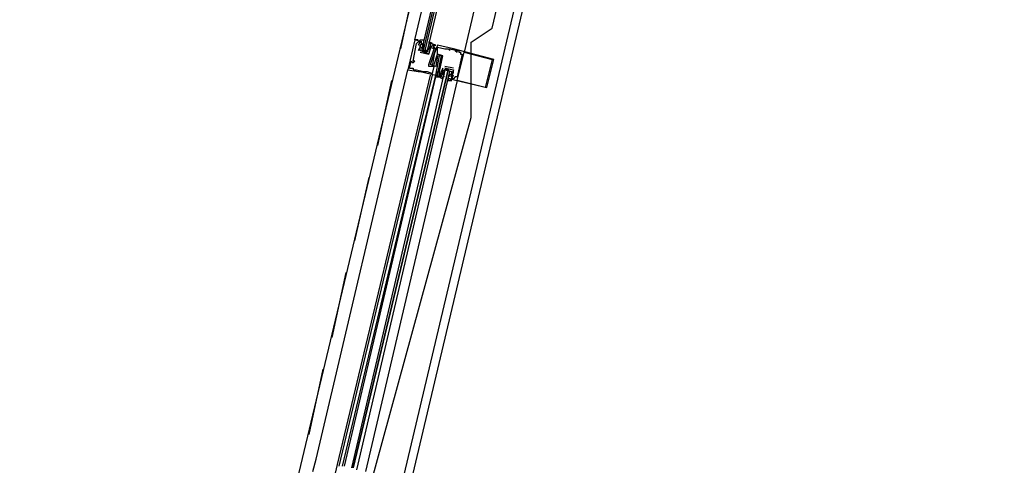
# Model space of a CAD drawing. Header units: feet. Extents: x -79 to 198, y -22 to 181.
# Tile 156 of 203: x 117.22 to 124.68, y 84.21 to 87.58. Entities that reach past the tile are written whole.
import ezdxf

# ---------------------------------------------------------------- set-up
doc = ezdxf.new("R2010")
doc.units = ezdxf.units.FT
doc.layers.add('A-AREA-COMUN', color=252, linetype='CONTINUOUS')
doc.layers.add('A-LINEA', color=7, linetype='CONTINUOUS')

msp = doc.modelspace()

# ---------------------------------------------------------------- linework, layer by layer
at = {"layer": 'A-AREA-COMUN'}
msp.add_lwpolyline([(118, 75.4844), (119.808, 83.8044), (120.64, 86.8444), (120.64, 87.4133), (120.8, 87.52), (121.36, 89.8844)], dxfattribs=at)
at = {"layer": 'A-LINEA'}
for p, q in [((120.92, 90.8044), (119.2667, 83.8711)), ((121.6667, 90.6311), (120.0267, 83.6978)), ((120.1067, 87.3644), (120.2133, 87.8578)), ((120.2667, 87.4178), (120.2133, 87.4311)), ((120.2133, 87.4311), (120.2133, 87.4311)), ((120.2267, 87.4044), (120.2267, 87.4044)), ((120.24, 87.4178), (120.24, 87.4178)), ((120.24, 87.3911), (120.24, 87.3911)), ((120.2533, 87.3778), (120.24, 87.3511)), ((120.2533, 87.4178), (120.2533, 87.4178)), ((120.2533, 87.3911), (120.2533, 87.3911)), ((120.2533, 87.3911), (120.2533, 87.3911)), ((120.2533, 87.3911), (120.2533, 87.3911)), ((120.2533, 87.3778), (120.2533, 87.3778)), ((120.2533, 87.3778), (120.2533, 87.3778)), ((120.2665, 87.368), (120.2655, 87.3798)), ((120.2667, 87.4178), (120.2667, 87.4178)), ((120.2667, 87.4044), (120.2667, 87.4044)), ((120.2667, 87.4044), (120.2667, 87.3911)), ((120.2667, 87.3911), (120.2667, 87.3911)), ((120.2667, 87.3778), (120.2667, 87.3778)), ((120.2791, 87.3622), (120.2786, 87.3825)), ((120.2799, 87.3813), (120.2788, 87.3932)), ((120.2792, 87.3893), (120.279, 87.4076)), ((120.3067, 87.3644), (120.3067, 87.3644)), ((120.32, 87.3911), (120.32, 87.3911)), ((120.32, 87.3778), (120.32, 87.3911)), ((120.32, 87.3778), (120.32, 87.3778)), ((120.3314, 87.375), (120.3217, 87.357)), ((120.3285, 87.38), (120.3223, 87.3699)), ((120.3285, 87.3667), (120.3223, 87.3565)), ((120.3333, 87.4044), (120.3333, 87.4044)), ((120.3333, 87.3778), (120.3333, 87.3778)), ((120.3333, 87.3644), (120.3333, 87.3644)), ((120.3333, 87.3644), (120.3333, 87.3644)), ((120.3436, 87.387), (120.3352, 87.3708)), ((120.3467, 87.3911), (120.3467, 87.3911)), ((120.3467, 87.3644), (120.3467, 87.3644)), ((120.36, 87.3911), (120.36, 87.3911)), ((120.36, 87.3911), (120.36, 87.3911)), ((120.36, 87.3778), (120.36, 87.3778)), ((120.36, 87.3644), (120.36, 87.3644)), ((120.36, 87.3644), (120.36, 87.3644)), ((120.3733, 87.3911), (120.3733, 87.3911)), ((120.3733, 87.3644), (120.3733, 87.3644)), ((120.3867, 87.3911), (120.3867, 87.3911)), ((120.3867, 87.3778), (120.3867, 87.3778)), ((120.44, 87.3644), (120.44, 87.3644)), ((120.4533, 87.3644), (120.4533, 87.3644)), ((120.4667, 87.3644), (120.4667, 87.3644)), ((120.48, 87.3644), (120.48, 87.3644)), ((120.5067, 87.3644), (120.5067, 87.3644)), ((120.24, 87.3511), (120.24, 87.3511)), ((120.2533, 87.3511), (120.2533, 87.3511)), ((120.2533, 87.3511), (120.2533, 87.3511)), ((120.2533, 87.3378), (120.32, 87.3244)), ((120.2533, 87.3378), (120.2533, 87.3378)), ((120.3067, 87.3378), (120.2667, 87.3511)), ((120.28, 87.3511), (120.2933, 87.3511)), ((120.3067, 87.3511), (120.3067, 87.3511)), ((120.32, 87.3378), (120.32, 87.3378)), ((120.32, 87.3378), (120.32, 87.3378)), ((120.32, 87.3244), (120.32, 87.3244)), ((120.32, 87.3244), (120.32, 87.3244)), ((120.36, 87.3244), (120.36, 87.3244)), ((120.3867, 87.3244), (120.3867, 87.3244)), ((120.3867, 87.3244), (120.3867, 87.3244)), ((120.3867, 87.3111), (120.3867, 87.3111)), ((120.4, 87.3111), (120.4, 87.3111)), ((120.4133, 87.3111), (120.4133, 87.3111)), ((120.4267, 87.3111), (120.4267, 87.3111)), ((120.48, 87.3511), (120.48, 87.3511)), ((120.52, 87.3511), (120.52, 87.3511)), ((120.5333, 87.3511), (120.5333, 87.3511)), ((120.5333, 87.3511), (120.5333, 87.3511)), ((120.5333, 87.3378), (120.5333, 87.3378)), ((120.5467, 87.3511), (120.5467, 87.3511)), ((120.5467, 87.3378), (120.5467, 87.3378)), ((120.56, 87.3378), (120.56, 87.3378)), ((120.56, 87.3244), (120.56, 87.3244)), ((120.5733, 87.3244), (120.5733, 87.3244)), ((120.5867, 87.3378), (120.5867, 87.3378)), ((120.8, 87.2844), (120.8, 87.2844)), ((120.8133, 87.2844), (120.8133, 87.2844)), ((120.1733, 87.2178), (120.1733, 87.2178)), ((120.1867, 87.2711), (120.1867, 87.2711)), ((120.2, 87.2711), (120.2, 87.2711)), ((120.2, 87.2578), (120.2, 87.2578)), ((120.2, 87.2178), (120.2, 87.2178)), ((120.2133, 87.2711), (120.2133, 87.2711)), ((120.32, 87.2444), (120.32, 87.2444)), ((120.32, 87.2311), (120.32, 87.2311)), ((120.3333, 87.2444), (120.3333, 87.2444)), ((120.3467, 87.2444), (120.3467, 87.2444)), ((120.36, 87.2444), (120.36, 87.2444)), ((120.36, 87.2311), (120.36, 87.2311)), ((120.3733, 87.2311), (120.3733, 87.2311)), ((120.4267, 87.2178), (120.4267, 87.2178)), ((120.4267, 87.2178), (120.4267, 87.2178)), ((120.5067, 87.2178), (120.44, 87.2311)), ((120.44, 87.2311), (120.44, 87.2311)), ((120.44, 87.2178), (120.44, 87.2178)), ((120.44, 87.2178), (120.44, 87.2178)), ((120.4933, 87.2044), (120.44, 87.2178)), ((120.5067, 87.2178), (120.5067, 87.2178)), ((119.4667, 84.2578), (120.16, 87.2044)), ((119.6267, 84.2178), (120.3333, 87.1644)), ((119.64, 84.2044), (120.3467, 87.1644)), ((119.6667, 84.2044), (120.3733, 87.1644)), ((119.68, 84.2044), (120.3733, 87.1511)), ((120.16, 87.2044), (120.16, 87.2044)), ((120.2, 87.2044), (120.2, 87.2044)), ((120.2133, 87.2044), (120.2133, 87.2044)), ((120.2267, 87.2044), (120.2267, 87.2044)), ((120.24, 87.1911), (120.24, 87.1911)), ((120.2533, 87.1911), (120.2533, 87.1911)), ((120.28, 87.1911), (120.28, 87.1911)), ((120.2933, 87.1911), (120.2933, 87.1911)), ((120.3067, 87.1911), (120.3067, 87.1911)), ((120.3467, 87.1778), (120.3467, 87.1778)), ((120.3733, 87.1511), (120.3733, 87.1644)), ((120.3733, 87.1644), (120.3733, 87.1644)), ((120.3733, 87.1644), (120.3733, 87.1644)), ((120.3733, 87.1511), (120.3733, 87.1644)), ((120.3733, 87.1511), (120.3733, 87.1644)), ((120.3867, 87.1911), (120.3867, 87.1911)), ((120.3867, 87.1911), (120.3867, 87.1911)), ((120.3867, 87.1778), (120.3867, 87.1778)), ((120.3867, 87.1778), (120.3867, 87.1778)), ((120.3867, 87.1644), (120.3867, 87.1644)), ((120.4, 87.1911), (120.4, 87.1911)), ((120.4, 87.1644), (120.4, 87.1644)), ((120.4, 87.1511), (120.4, 87.1511)), ((120.4133, 87.1911), (120.4133, 87.1911)), ((120.4133, 87.1911), (120.4133, 87.1911)), ((120.4133, 87.1778), (120.4133, 87.1778)), ((120.4133, 87.1511), (120.4133, 87.1511)), ((120.4267, 87.1911), (120.4267, 87.1911)), ((120.4267, 87.1778), (120.4267, 87.1778)), ((120.4267, 87.1778), (120.4267, 87.1778)), ((120.4267, 87.1644), (120.4267, 87.1778)), ((120.4267, 87.1644), (120.4267, 87.1644)), ((120.4286, 87.1672), (120.4383, 87.1852)), ((120.4297, 87.1552), (120.4381, 87.1714)), ((120.4315, 87.1755), (120.4377, 87.1857)), ((120.4315, 87.1489), (120.4377, 87.159)), ((120.44, 87.1911), (120.44, 87.1911)), ((120.44, 87.1778), (120.44, 87.1778)), ((120.4533, 87.2044), (120.4667, 87.2044)), ((120.48, 87.1778), (120.48, 87.1778)), ((120.48, 87.1644), (120.48, 87.1511)), ((120.48, 87.1644), (120.48, 87.1644)), ((120.48, 87.1511), (120.48, 87.1511)), ((120.48, 87.1378), (120.48, 87.1378)), ((120.4933, 87.1644), (120.4933, 87.1644)), ((120.4933, 87.1644), (120.4933, 87.1644)), ((120.4933, 87.1511), (120.4933, 87.1511)), ((120.4933, 87.1511), (120.4933, 87.1511)), ((120.4933, 87.1378), (120.4933, 87.1378)), ((120.4935, 87.1743), (120.4945, 87.1624)), ((120.4935, 87.1476), (120.4945, 87.1357)), ((120.4941, 87.1529), (120.4944, 87.1346)), ((120.4942, 87.1801), (120.4948, 87.1597)), ((120.5067, 87.2044), (120.5067, 87.2044)), ((120.5067, 87.1778), (120.5067, 87.2044)), ((120.5067, 87.2044), (120.5067, 87.2044)), ((120.5067, 87.2044), (120.5067, 87.2044)), ((120.5067, 87.1778), (120.5067, 87.1778)), ((120.5067, 87.1644), (120.5067, 87.1644)), ((120.5067, 87.1644), (120.5067, 87.1644)), ((120.5067, 87.1378), (120.5067, 87.1378)), ((120.52, 87.1511), (120.52, 87.1511)), ((120.5333, 87.1511), (120.5333, 87.1511)), ((120.5333, 87.1244), (119.84, 84.1644)), ((119.9333, 86.6311), (120.04, 87.1244)), ((120.5333, 87.1244), (120.5333, 87.1244)), ((120.7467, 87.0711), (120.7467, 87.0711)), ((120.76, 87.0711), (120.76, 87.0711)), ((119.76, 85.9111), (119.8667, 86.3911)), ((119.5867, 85.1778), (119.6933, 85.6711)), ((119.4133, 84.4444), (119.52, 84.9378)), ((119.44, 84.1644), (119.4667, 84.2578)), ((119.6133, 84.1511), (119.6267, 84.2178))]:
    msp.add_line(p, q, dxfattribs=at)
for points in [[(117.0933, 59.0178), (114.4, 59.6578), (118.2, 75.6978), (122, 91.7511), (124.68, 91.1111)], [(121.3867, 90.6978), (120.96, 88.9244), (120.5867, 87.3378)], [(120.24, 87.4311), (120.24, 87.4311), (120.2133, 87.4311), (120.5867, 89.0044)], [(120.6533, 88.9911), (120.2667, 87.3644), (120.2667, 87.3511), (120.28, 87.3511), (120.6667, 88.9911)], [(120.6933, 88.9778), (120.3067, 87.3511), (120.2933, 87.3511), (120.68, 88.9911)], [(120.2133, 87.4311), (120.16, 87.2044), (120.24, 87.1911), (120.2533, 87.1911), (120.3733, 87.1644), (120.4, 87.3111), (120.4, 87.3111)], [(120.1733, 87.2178), (120.1867, 87.2711), (120.2, 87.2578), (120.2133, 87.2711), (120.2, 87.2711), (120.2267, 87.4044), (120.24, 87.4178), (120.2533, 87.4178), (120.24, 87.3911)], [(120.1733, 87.2178), (120.2, 87.2178), (120.2, 87.2044), (120.2133, 87.2044), (120.2267, 87.2044), (120.28, 87.1911), (120.2933, 87.1911), (120.3067, 87.1911), (120.3467, 87.1778), (120.36, 87.2311), (120.32, 87.2311), (120.32, 87.2444), (120.36, 87.3644), (120.36, 87.3644)], [(120.24, 87.4311), (120.24, 87.4311), (120.2133, 87.4311)], [(120.24, 87.4311), (120.24, 87.4311), (120.2133, 87.4311)], [(120.2533, 87.3511), (120.2533, 87.3778), (120.2533, 87.3911), (120.2667, 87.4044), (120.2533, 87.4178), (120.2667, 87.4178), (120.2533, 87.4178), (120.2533, 87.4311), (120.28, 87.4311), (120.28, 87.4178)], [(120.32, 87.3244), (120.2533, 87.3511), (120.2533, 87.3911), (120.2533, 87.3778), (120.2533, 87.3911), (120.2667, 87.4044), (120.2667, 87.4044)], [(120.2667, 87.3778), (120.2667, 87.3511), (120.3067, 87.3511), (120.32, 87.3644)], [(120.3067, 87.3378), (120.32, 87.3644), (120.3333, 87.3778), (120.3333, 87.3911), (120.3333, 87.4044), (120.3467, 87.4044), (120.32, 87.4178), (120.32, 87.4044), (120.3333, 87.4044)], [(120.32, 87.3244), (120.3333, 87.3644), (120.3333, 87.3644), (120.3467, 87.3911), (120.36, 87.3911), (120.3467, 87.3644)], [(120.3333, 87.3778), (120.3333, 87.3644), (120.32, 87.3378)], [(120.3867, 87.3111), (120.3733, 87.2311), (120.3333, 87.2444), (120.3733, 87.3644), (120.36, 87.3778), (120.36, 87.3644), (120.36, 87.3911), (120.3733, 87.3911), (120.3333, 87.4044)], [(120.48, 87.1378), (120.76, 87.0711), (120.8133, 87.2844), (120.5067, 87.3644), (120.3867, 87.3911), (120.36, 87.3244), (120.3467, 87.2444)], [(120.4, 87.1911), (120.4267, 87.3111), (120.3867, 87.3244), (120.3867, 87.3778), (120.44, 87.3644), (120.4533, 87.3644), (120.4667, 87.3644), (120.48, 87.3511), (120.48, 87.3644), (120.5333, 87.3511), (120.52, 87.3511), (120.5333, 87.3378), (120.5333, 87.3511), (120.5467, 87.3511), (120.5467, 87.3378), (120.56, 87.3378), (120.56, 87.3244), (120.5733, 87.3244), (120.5333, 87.1511), (120.52, 87.1511), (120.5067, 87.1378), (120.4933, 87.1378), (120.5067, 87.1644), (120.5067, 87.1644)], [(120.36, 87.2444), (120.3867, 87.3244), (120.4133, 87.3111), (120.3867, 87.1778), (120.3867, 87.1911), (120.3867, 87.1778), (120.3867, 87.1644), (120.3733, 87.1644), (120.4133, 87.1511)], [(120.8, 87.2844), (120.7467, 87.0711), (120.5333, 87.1244), (120.5867, 87.3378), (120.8, 87.2844)], [(120.4267, 87.2178), (120.4133, 87.1911), (120.4133, 87.1911), (120.4, 87.1511), (120.4, 87.1644), (120.4, 87.1911)], [(120.4267, 87.1778), (120.4133, 87.1778), (120.4133, 87.1911), (120.4267, 87.1911), (120.4267, 87.1778), (120.4267, 87.2178)], [(120.44, 87.2178), (120.5067, 87.2044), (120.4933, 87.1644)], [(119.7733, 84.1778), (120.48, 87.1911), (120.4667, 87.2044), (119.7467, 84.1911), (120.4667, 87.2044), (120.4533, 87.2044), (120.44, 87.2044), (119.7333, 84.1911)], [(120.3733, 87.1511), (120.4, 87.1511), (120.4, 87.1511)], [(120.3733, 87.1511), (120.4, 87.1511), (120.4, 87.1511)], [(120.3733, 87.1511), (120.4, 87.1511), (120.4, 87.1511)], [(120.44, 87.2044), (120.4267, 87.1911), (120.4267, 87.1778), (120.4133, 87.1644), (120.4133, 87.1511), (120.4, 87.1511), (120.4267, 87.1378), (120.4267, 87.1511)], [(120.4267, 87.1778), (120.44, 87.1911), (120.44, 87.2044), (120.4933, 87.1911), (120.4933, 87.1778), (120.48, 87.1644)], [(120.48, 87.1378), (120.4667, 87.1378), (120.4667, 87.1244), (120.4933, 87.1244), (120.48, 87.1378), (120.4933, 87.1378), (120.4933, 87.1511), (120.4933, 87.1644), (120.4933, 87.1778), (120.4933, 87.1911)], [(120.4933, 87.1644), (120.5067, 87.1644), (120.4933, 87.1511), (120.4933, 87.1644), (120.4933, 87.1511)]]:
    msp.add_lwpolyline(points, dxfattribs=at)

doc.saveas('drawing.dxf')
